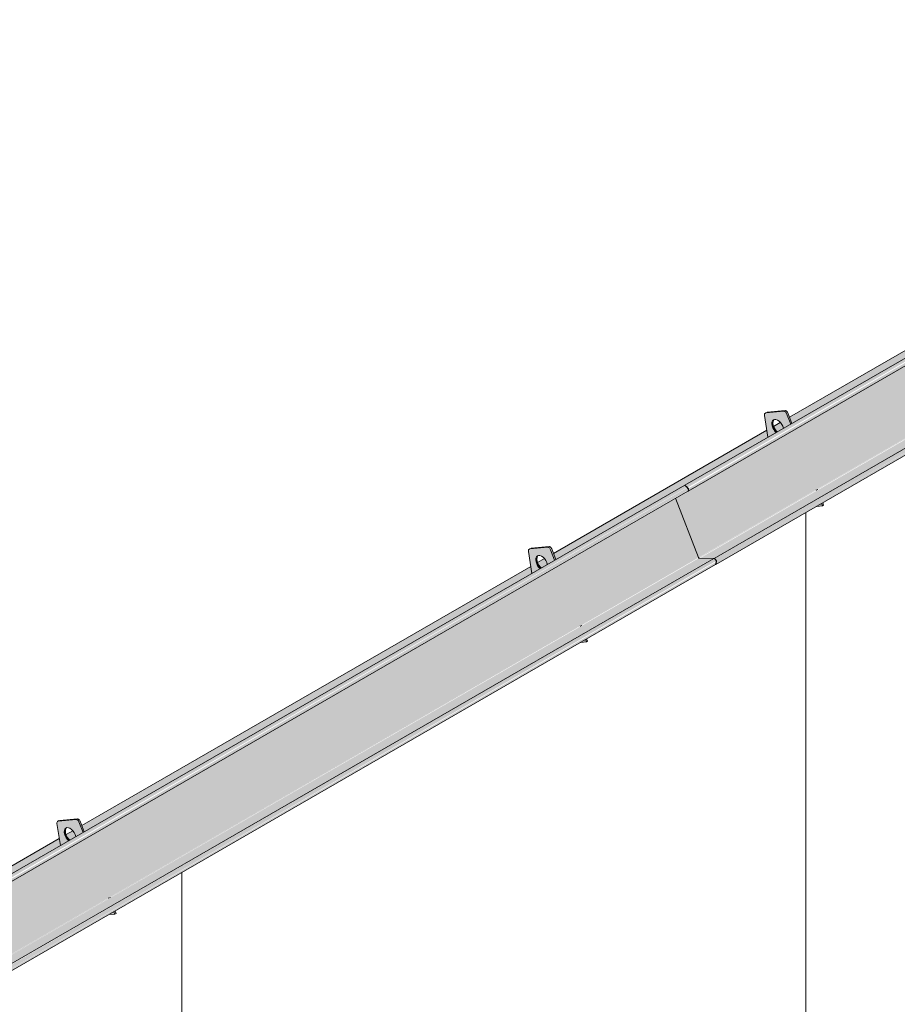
# Model space of a CAD drawing. Header units: centimetres. Extents: x 63249 to 70946, y -123 to 53714.
# Tile 26 of 58: x 69763 to 69921, y 53381 to 53558. Entities that reach past the tile are written whole.
import ezdxf

# ---------------------------------------------------------------- set-up
doc = ezdxf.new("R2010")
doc.units = ezdxf.units.CM
for name, color, linetype, lineweight in [('A-GENM', 7, 'Continuous', 5), ('A-ROOF-OTLN', 7, 'Continuous', 5), ('A-ROOF-PATT', 7, 'Continuous', 5)]:
    doc.layers.add(name, color=color, linetype=linetype, lineweight=lineweight)

# ---------------------------------------------------------------- blocks, each defined once
blk = doc.blocks.new('Construction_Roof-Accessories_Lindab_KOTEGL - Construction_Roof-Accessories_Lindab_KOTEGL-V26-_3D_ Kopia 1 Kopia 1')
at = {"layer": 'A-GENM', "true_color": 0x383e42}
h = blk.add_hatch(color=250, dxfattribs=at)
h.paths.add_polyline_path([(-1711.79, 53445.83), (-1710.77, 53445.92), (-1711.02, 53446.27), (-1711.63, 53445.92)])
h.paths.add_polyline_path([(-1720.57, 53458.26), (-1719.14, 53459.16), (-1719.6, 53459.77), (-1719.84, 53460.48), (-1719.83, 53461.04), (-1719.59, 53461.4), (-1719.12, 53461.47), (-1718.57, 53461.17), (-1718.03, 53460.49), (-1717.68, 53459.93), (-1716.5, 53460.68), (-1717.21, 53462.52), (-1717.75, 53462.95), (-1720.93, 53462.66), (-1721.16, 53462.1), (-1720.58, 53458.33)])
h = blk.add_hatch(color=250, dxfattribs=at)
h.paths.add_polyline_path([(-1710.77, 53445.92), (-1710.56, 53446.05), (-1710.72, 53446.45), (-1710.93, 53446.33)])
h.paths.add_polyline_path([(-1716.48, 53460.63), (-1716.29, 53460.8), (-1717, 53462.65), (-1717.18, 53462.44), (-1716.5, 53460.68)])
blk.add_hatch(color=250, dxfattribs=at).paths.add_polyline_path([(-1719.1, 53459.11), (-1718.93, 53459.28), (-1719.39, 53459.9), (-1719.63, 53460.61), (-1719.75, 53461.05), (-1719.84, 53460.99), (-1719.83, 53460.34), (-1719.47, 53459.55), (-1719.14, 53459.16)])
at = {"layer": 'A-GENM', "color": 250, "true_color": 0x2a2a2a}
for p, q in [((-1721.17, 53462.2), (-1720.57, 53458.26)), ((-1720.83, 53462.75), (-1721.04, 53462.63)), ((-1717.7, 53462.95), (-1720.93, 53462.66)), ((-1720.72, 53462.79), (-1717.48, 53463.07)), ((-1716.48, 53460.63), (-1717.21, 53462.52)), ((-1717, 53462.65), (-1716.27, 53460.75)), ((-1711.85, 53448.7), (-1711.9, 53448.83)), ((-1711.69, 53448.95), (-1711.64, 53448.82)), ((-1710.77, 53445.92), (-1710.93, 53446.33)), ((-1710.72, 53446.45), (-1710.56, 53446.05)), ((-1711.79, 53445.83), (-1710.77, 53445.92)), ((-1710.77, 53445.92), (-1710.56, 53446.05))]:
    blk.add_line(p, q, dxfattribs=at)
for points in [[(-1720.93, 53462.66, 0), (-1721.03, 53462.63, 0), (-1721.11, 53462.57, 0), (-1721.16, 53462.47, 0), (-1721.18, 53462.34, 0), (-1721.17, 53462.2, 0)], [(-1717.21, 53462.52, 0), (-1717.27, 53462.64, 0), (-1717.34, 53462.75, 0), (-1717.43, 53462.84, 0), (-1717.52, 53462.9, 0), (-1717.61, 53462.94, 0), (-1717.7, 53462.95, 0)], [(-1717.48, 53463.07, 0), (-1717.4, 53463.07, 0), (-1717.31, 53463.03, 0), (-1717.22, 53462.96, 0), (-1717.13, 53462.87, 0), (-1717.06, 53462.76, 0), (-1717, 53462.65, 0)], [(-1719.1, 53459.11, 0), (-1719.31, 53459.32, 0), (-1719.54, 53459.64, 0), (-1719.71, 53459.99, 0), (-1719.83, 53460.34, 0), (-1719.87, 53460.69, 0), (-1719.84, 53460.99, 0), (-1719.75, 53461.23, 0), (-1719.59, 53461.4, 0), (-1719.37, 53461.48, 0)], [(-1719.54, 53461.35, 0), (-1719.63, 53461.11, 0), (-1719.66, 53460.81, 0), (-1719.61, 53460.47, 0), (-1719.5, 53460.11, 0), (-1719.32, 53459.76, 0), (-1719.1, 53459.45, 0), (-1718.89, 53459.23, 0)], [(-1719.37, 53461.48, 0), (-1719.12, 53461.47, 0), (-1718.85, 53461.36, 0), (-1718.57, 53461.17, 0), (-1718.31, 53460.91, 0), (-1718.09, 53460.59, 0), (-1717.91, 53460.24, 0), (-1717.8, 53459.89, 0)]]:
    blk.add_polyline3d(points, dxfattribs=at)
blk = doc.blocks.new('Construction_Roof-Accessories_Lindab_KOTEGL - Construction_Roof-Accessories_Lindab_KOTEGL-V27-_3D_ Kopia 1 Kopia 1')
at = {"layer": 'A-GENM', "true_color": 0x383e42}
h = blk.add_hatch(color=250, dxfattribs=at)
h.paths.add_polyline_path([(-1796.64, 53396.84), (-1795.62, 53396.93), (-1795.88, 53397.28), (-1796.49, 53396.93)])
h.paths.add_polyline_path([(-1805.42, 53409.27), (-1804.01, 53410.18), (-1804.46, 53410.78), (-1804.69, 53411.44), (-1804.68, 53412.05), (-1804.44, 53412.41), (-1803.97, 53412.48), (-1803.43, 53412.18), (-1802.89, 53411.5), (-1802.53, 53410.94), (-1801.36, 53411.71), (-1802.07, 53413.53), (-1802.6, 53413.96), (-1805.79, 53413.67), (-1806.03, 53413.21), (-1805.43, 53409.35)])
h = blk.add_hatch(color=250, dxfattribs=at)
h.paths.add_polyline_path([(-1795.62, 53396.93), (-1795.41, 53397.06), (-1795.57, 53397.46), (-1795.78, 53397.34)])
h.paths.add_polyline_path([(-1801.33, 53411.64), (-1801.14, 53411.83), (-1801.85, 53413.66), (-1802.07, 53413.53), (-1801.36, 53411.71)])
blk.add_hatch(color=250, dxfattribs=at).paths.add_polyline_path([(-1803.95, 53410.12), (-1803.8, 53410.3), (-1804.24, 53410.91), (-1804.47, 53411.48), (-1804.6, 53412.06), (-1804.7, 53412), (-1804.66, 53411.3), (-1804.34, 53410.58), (-1804.01, 53410.18)])
at = {"layer": 'A-GENM', "color": 250, "true_color": 0x2a2a2a}
for p, q in [((-1806.03, 53413.21), (-1805.42, 53409.27)), ((-1805.68, 53413.76), (-1805.89, 53413.64)), ((-1802.55, 53413.96), (-1805.79, 53413.67)), ((-1805.58, 53413.8), (-1802.34, 53414.08)), ((-1801.33, 53411.64), (-1802.07, 53413.53)), ((-1801.85, 53413.66), (-1801.12, 53411.76)), ((-1796.7, 53399.71), (-1796.75, 53399.84)), ((-1796.54, 53399.96), (-1796.49, 53399.83)), ((-1796.64, 53396.84), (-1795.62, 53396.93)), ((-1795.62, 53396.93), (-1795.78, 53397.34)), ((-1795.62, 53396.93), (-1795.41, 53397.06)), ((-1795.57, 53397.46), (-1795.41, 53397.06))]:
    blk.add_line(p, q, dxfattribs=at)
for points in [[(-1805.79, 53413.67, 0), (-1805.89, 53413.64, 0), (-1805.96, 53413.58, 0), (-1806.01, 53413.48, 0), (-1806.03, 53413.35, 0), (-1806.03, 53413.21, 0)], [(-1802.07, 53413.53, 0), (-1802.12, 53413.65, 0), (-1802.2, 53413.76, 0), (-1802.28, 53413.85, 0), (-1802.37, 53413.91, 0), (-1802.46, 53413.95, 0), (-1802.55, 53413.96, 0)], [(-1802.34, 53414.08, 0), (-1802.25, 53414.08, 0), (-1802.16, 53414.04, 0), (-1802.07, 53413.97, 0), (-1801.98, 53413.88, 0), (-1801.91, 53413.77, 0), (-1801.85, 53413.66, 0)], [(-1803.96, 53410.12, 0), (-1804.16, 53410.33, 0), (-1804.39, 53410.65, 0), (-1804.56, 53411, 0), (-1804.68, 53411.35, 0), (-1804.72, 53411.7, 0), (-1804.7, 53412, 0), (-1804.6, 53412.24, 0), (-1804.44, 53412.41, 0), (-1804.23, 53412.49, 0)], [(-1804.39, 53412.37, 0), (-1804.49, 53412.12, 0), (-1804.51, 53411.82, 0), (-1804.47, 53411.48, 0), (-1804.35, 53411.12, 0), (-1804.18, 53410.77, 0), (-1803.95, 53410.46, 0), (-1803.74, 53410.24, 0)], [(-1804.23, 53412.49, 0), (-1803.97, 53412.48, 0), (-1803.7, 53412.37, 0), (-1803.43, 53412.18, 0), (-1803.17, 53411.92, 0), (-1802.94, 53411.6, 0), (-1802.76, 53411.26, 0), (-1802.65, 53410.9, 0)]]:
    blk.add_polyline3d(points, dxfattribs=at)
blk = doc.blocks.new('Construction_Roof-Accessories_Lindab_SNO_KOTEGL - Construction_Roof-Accessories_Lindab_SNO-V28-_3D_ Kopia 1 Kopia 1')
at = {"layer": 'A-GENM', "true_color": 0x383e42}
for points in [[(-1819.86, 53400.24), (-1692.66, 53473.75), (-1693.07, 53474.14), (-1820.31, 53400.66), (-1819.87, 53400.24)], [(-1819.67, 53399.64), (-1692.41, 53473.27), (-1692.57, 53473.66), (-1692.61, 53473.71), (-1819.73, 53400.08), (-1819.64, 53399.78), (-1819.67, 53399.64)], [(-1817.86, 53387.65), (-1690.62, 53461.11), (-1694.76, 53471.76), (-1821.99, 53398.28), (-1817.87, 53387.68)], [(-1817.78, 53387.54), (-1690.61, 53461.08), (-1690.71, 53461.06), (-1817.85, 53387.62), (-1817.78, 53387.54)], [(-1815.11, 53387.47), (-1688.02, 53460.95), (-1690.62, 53460.95), (-1817.75, 53387.53)], [(-1814.65, 53386.87), (-1687.43, 53460.49), (-1687.65, 53460.86), (-1687.86, 53460.93), (-1814.95, 53387.43), (-1814.73, 53387.2), (-1814.65, 53386.92)], [(-1814.75, 53386.39), (-1687.53, 53459.84), (-1687.48, 53460.29), (-1814.66, 53386.82), (-1814.73, 53386.48)]]:
    blk.add_hatch(color=250, dxfattribs=at).paths.add_polyline_path(points)
at = {"layer": 'A-GENM', "color": 250, "true_color": 0x2a2a2a}
for p, q in [((-1820.35, 53400.65), (-1693.07, 53474.14)), ((-1819.77, 53399.58), (-1692.49, 53473.07)), ((-1693.07, 53474.14), (-1692.61, 53473.71)), ((-1694.76, 53471.78), (-1690.62, 53461.11)), ((-1815.11, 53387.47), (-1687.84, 53460.95)), ((-1690.52, 53461.01), (-1687.84, 53460.95)), ((-1814.75, 53386.39), (-1687.53, 53459.84)), ((-1687.42, 53460.32), (-1687.53, 53459.84))]:
    blk.add_line(p, q, dxfattribs=at)
for points in [[(-1692.61, 53473.71, 0), (-1692.55, 53473.63, 0), (-1692.49, 53473.55, 0), (-1692.45, 53473.45, 0), (-1692.42, 53473.36, 0), (-1692.41, 53473.27, 0), (-1692.41, 53473.19, 0), (-1692.44, 53473.12, 0), (-1692.48, 53473.08, 0), (-1692.49, 53473.07, 0)], [(-1690.62, 53461.11, 0), (-1690.61, 53461.08, 0), (-1690.59, 53461.06, 0), (-1690.58, 53461.04, 0), (-1690.56, 53461.02, 0), (-1690.54, 53461.01, 0), (-1690.52, 53461.01, 0)], [(-1687.84, 53460.95, 0), (-1687.77, 53460.93, 0), (-1687.7, 53460.9, 0), (-1687.62, 53460.84, 0), (-1687.56, 53460.77, 0), (-1687.5, 53460.68, 0), (-1687.46, 53460.59, 0), (-1687.43, 53460.49, 0), (-1687.42, 53460.4, 0), (-1687.42, 53460.32, 0)]]:
    blk.add_polyline3d(points, dxfattribs=at)
blk = doc.blocks.new('Construction_Roof-Accessories_Lindab_KOTEGL - Construction_Roof-Accessories_Lindab_KOTEGL-V29-_3D_ Kopia 1 Kopia 1')
at = {"layer": 'A-GENM', "true_color": 0x383e42}
h = blk.add_hatch(color=250, dxfattribs=at)
h.paths.add_polyline_path([(-1669.32, 53470.33), (-1668.3, 53470.42), (-1668.55, 53470.77), (-1669.16, 53470.42)])
h.paths.add_polyline_path([(-1678.1, 53482.76), (-1676.68, 53483.66), (-1677.14, 53484.29), (-1677.36, 53484.92), (-1677.35, 53485.54), (-1677.11, 53485.9), (-1676.65, 53485.97), (-1676.1, 53485.67), (-1675.57, 53485), (-1675.21, 53484.43), (-1674.03, 53485.19), (-1674.74, 53487.02), (-1675.28, 53487.45), (-1678.46, 53487.16), (-1678.7, 53486.69), (-1678.1, 53482.77)])
h = blk.add_hatch(color=250, dxfattribs=at)
h.paths.add_polyline_path([(-1668.3, 53470.42), (-1668.09, 53470.54), (-1668.24, 53470.95), (-1668.46, 53470.83)])
h.paths.add_polyline_path([(-1674, 53485.13), (-1673.82, 53485.31), (-1674.53, 53487.14), (-1674.74, 53487.02), (-1674.01, 53485.13)])
blk.add_hatch(color=250, dxfattribs=at).paths.add_polyline_path([(-1676.63, 53483.61), (-1676.47, 53483.79), (-1676.93, 53484.41), (-1677.16, 53485.11), (-1677.27, 53485.54), (-1677.37, 53485.49), (-1677.35, 53484.84), (-1676.96, 53483.99), (-1676.63, 53483.62)])
at = {"layer": 'A-GENM', "color": 250, "true_color": 0x2a2a2a}
for p, q in [((-1678.35, 53487.25), (-1678.56, 53487.13)), ((-1675.22, 53487.45), (-1678.46, 53487.16)), ((-1678.25, 53487.28), (-1675.01, 53487.57)), ((-1674, 53485.13), (-1674.74, 53487.02)), ((-1674.53, 53487.14), (-1673.79, 53485.25)), ((-1678.7, 53486.69), (-1678.1, 53482.76)), ((-1669.37, 53473.17), (-1669.43, 53473.32)), ((-1669.21, 53473.45), (-1669.16, 53473.32)), ((-1669.32, 53470.33), (-1668.3, 53470.42)), ((-1668.3, 53470.42), (-1668.46, 53470.83)), ((-1668.3, 53470.42), (-1668.09, 53470.54)), ((-1668.24, 53470.95), (-1668.09, 53470.54))]:
    blk.add_line(p, q, dxfattribs=at)
for points in [[(-1678.46, 53487.16, 0), (-1678.56, 53487.13, 0), (-1678.64, 53487.07, 0), (-1678.69, 53486.97, 0), (-1678.71, 53486.84, 0), (-1678.7, 53486.69, 0)], [(-1674.74, 53487.02, 0), (-1674.8, 53487.14, 0), (-1674.87, 53487.25, 0), (-1674.95, 53487.34, 0), (-1675.05, 53487.4, 0), (-1675.14, 53487.44, 0), (-1675.22, 53487.45, 0)], [(-1675.01, 53487.57, 0), (-1674.93, 53487.56, 0), (-1674.83, 53487.53, 0), (-1674.74, 53487.46, 0), (-1674.66, 53487.37, 0), (-1674.58, 53487.26, 0), (-1674.53, 53487.14, 0)], [(-1676.63, 53483.61, 0), (-1676.84, 53483.82, 0), (-1677.06, 53484.14, 0), (-1677.24, 53484.49, 0), (-1677.35, 53484.84, 0), (-1677.4, 53485.19, 0), (-1677.37, 53485.49, 0), (-1677.27, 53485.73, 0), (-1677.11, 53485.9, 0), (-1676.9, 53485.98, 0)], [(-1677.06, 53485.85, 0), (-1677.16, 53485.61, 0), (-1677.19, 53485.31, 0), (-1677.14, 53484.97, 0), (-1677.03, 53484.61, 0), (-1676.85, 53484.26, 0), (-1676.63, 53483.94, 0), (-1676.42, 53483.73, 0)], [(-1676.9, 53485.98, 0), (-1676.65, 53485.97, 0), (-1676.38, 53485.86, 0), (-1676.1, 53485.67, 0), (-1675.84, 53485.41, 0), (-1675.61, 53485.09, 0), (-1675.44, 53484.74, 0), (-1675.32, 53484.39, 0)]]:
    blk.add_polyline3d(points, dxfattribs=at)
blk = doc.blocks.new('Construction_Roof-Accessories_Lindab_SNO_KOTEGL - Construction_Roof-Accessories_Lindab_SNO-V30-_3D_ Kopia 1 Kopia 1')
at = {"layer": 'A-GENM', "true_color": 0x383e42}
for points in [[(-1692.57, 53473.71), (-1565.35, 53547.26), (-1565.75, 53547.63), (-1693.02, 53474.14), (-1692.57, 53473.71)], [(-1692.43, 53473.08), (-1565.08, 53546.76), (-1565.22, 53547.12), (-1565.29, 53547.2), (-1692.44, 53473.55), (-1692.37, 53473.18), (-1692.42, 53473.1)], [(-1690.58, 53461.11), (-1563.3, 53534.6), (-1567.43, 53545.25), (-1692.37, 53473.22), (-1692.49, 53473.06), (-1692.61, 53473), (-1694.72, 53471.79), (-1690.62, 53461.23)], [(-1690.47, 53461.01), (-1563.29, 53534.57), (-1563.38, 53534.55), (-1690.56, 53461.08), (-1690.49, 53461.02)], [(-1687.79, 53460.95), (-1560.51, 53534.44), (-1563.3, 53534.44), (-1690.29, 53461.01), (-1687.84, 53460.95)], [(-1687.38, 53460.33), (-1560.1, 53533.98), (-1560.3, 53534.33), (-1560.54, 53534.42), (-1687.65, 53460.9), (-1687.41, 53460.59), (-1687.37, 53460.35)], [(-1687.48, 53459.85), (-1560.2, 53533.33), (-1560.1, 53533.81), (-1687.38, 53460.33), (-1687.47, 53459.87)], [(-1692.41, 53473.24), (-1692.37, 53473.36), (-1692.58, 53473.72), (-1692.44, 53473.45), (-1692.41, 53473.27)], [(-1687.79, 53460.94), (-1687.87, 53460.95), (-1687.79, 53460.94)]]:
    blk.add_hatch(color=250, dxfattribs=at).paths.add_polyline_path(points)
at = {"layer": 'A-GENM', "color": 250, "true_color": 0x2a2a2a}
for p, q in [((-1693.03, 53474.14), (-1565.75, 53547.63)), ((-1565.75, 53547.63), (-1565.29, 53547.2)), ((-1692.45, 53473.07), (-1565.17, 53546.56)), ((-1567.44, 53545.27), (-1563.3, 53534.6)), ((-1687.79, 53460.95), (-1560.51, 53534.44)), ((-1687.48, 53459.85), (-1560.2, 53533.33)), ((-1563.19, 53534.5), (-1560.51, 53534.44)), ((-1560.1, 53533.81), (-1560.2, 53533.33)), ((-1692.57, 53473.71), (-1693.03, 53474.14)), ((-1690.58, 53461.11), (-1694.72, 53471.8)), ((-1687.79, 53460.95), (-1690.47, 53461.01)), ((-1687.48, 53459.85), (-1687.38, 53460.33))]:
    blk.add_line(p, q, dxfattribs=at)
for points in [[(-1565.29, 53547.2, 0), (-1565.22, 53547.12, 0), (-1565.17, 53547.04, 0), (-1565.12, 53546.94, 0), (-1565.09, 53546.85, 0), (-1565.08, 53546.76, 0), (-1565.09, 53546.68, 0), (-1565.11, 53546.61, 0), (-1565.15, 53546.57, 0), (-1565.17, 53546.56, 0)], [(-1563.3, 53534.6, 0), (-1563.29, 53534.57, 0), (-1563.27, 53534.55, 0), (-1563.25, 53534.53, 0), (-1563.23, 53534.51, 0), (-1563.21, 53534.5, 0), (-1563.19, 53534.5, 0)], [(-1560.51, 53534.44, 0), (-1560.44, 53534.42, 0), (-1560.37, 53534.39, 0), (-1560.3, 53534.33, 0), (-1560.23, 53534.26, 0), (-1560.17, 53534.17, 0), (-1560.13, 53534.08, 0), (-1560.1, 53533.98, 0), (-1560.09, 53533.89, 0), (-1560.1, 53533.81, 0)], [(-1692.49, 53473.06, 0), (-1692.43, 53473.08, 0), (-1692.39, 53473.13, 0), (-1692.37, 53473.19, 0), (-1692.36, 53473.27, 0), (-1692.37, 53473.36, 0), (-1692.4, 53473.46, 0), (-1692.44, 53473.55, 0), (-1692.5, 53473.64, 0), (-1692.57, 53473.71, 0)], [(-1690.47, 53461.01, 0), (-1690.49, 53461.02, 0), (-1690.51, 53461.03, 0), (-1690.53, 53461.04, 0), (-1690.55, 53461.06, 0), (-1690.56, 53461.09, 0), (-1690.58, 53461.11, 0)], [(-1687.38, 53460.33, 0), (-1687.37, 53460.41, 0), (-1687.38, 53460.5, 0), (-1687.41, 53460.59, 0), (-1687.45, 53460.69, 0), (-1687.51, 53460.77, 0), (-1687.58, 53460.85, 0), (-1687.65, 53460.9, 0), (-1687.72, 53460.94, 0), (-1687.79, 53460.95, 0)]]:
    blk.add_polyline3d(points, dxfattribs=at)

msp = doc.modelspace()

# ---------------------------------------------------------------- hatches: boundary and pattern name
at = {"layer": 'A-ROOF-OTLN', "true_color": 0x383e42}
h = msp.add_hatch(color=250, dxfattribs=at)
h.paths.add_polyline_path([(69457.36, 53228.63), (69515.7, 53262.32), (69515.51, 53263.57), (69456.74, 53229.54), (69457.12, 53229.27), (69457.35, 53228.78)])
h.paths.add_polyline_path([(69517.38, 53263.28), (69518.47, 53263.96), (69518.14, 53264.69), (69517.9, 53264.95), (69516.76, 53264.18), (69517.05, 53263.66), (69517.29, 53263.37)])
h.paths.add_polyline_path([(69520, 53264.8), (69600.55, 53311.31), (69600.36, 53312.56), (69519.61, 53265.82), (69519.96, 53264.93)])
h.paths.add_polyline_path([(69602.23, 53312.27), (69603.33, 53312.92), (69603, 53313.68), (69602.75, 53313.94), (69601.62, 53313.16), (69601.9, 53312.65), (69602.15, 53312.36)])
h.paths.add_polyline_path([(69604.86, 53313.79), (69642.96, 53335.92), (69642.79, 53337.06), (69604.46, 53314.8), (69604.81, 53313.9)])
h.paths.add_polyline_path([(69644.66, 53336.77), (69645.72, 53337.51), (69645.36, 53338.27), (69645.18, 53338.44), (69644.04, 53337.67), (69644.33, 53337.15), (69644.58, 53336.85)])
h.paths.add_polyline_path([(69647.28, 53338.28), (69727.82, 53384.89), (69727.64, 53386.05), (69646.88, 53339.32), (69647.24, 53338.39)])
h.paths.add_polyline_path([(69729.51, 53385.76), (69730.58, 53386.49), (69730.22, 53387.25), (69730.03, 53387.43), (69728.89, 53386.66), (69729.18, 53386.14), (69729.44, 53385.83)])
h.paths.add_polyline_path([(69732.14, 53387.27), (69770.2, 53409.35), (69770.02, 53410.52), (69731.74, 53388.31), (69732.1, 53387.36)])
h.paths.add_polyline_path([(69771.89, 53410.24), (69772.97, 53410.95), (69772.62, 53411.72), (69772.45, 53411.92), (69771.28, 53411.12), (69771.81, 53410.33), (69771.84, 53410.3)])
h.paths.add_polyline_path([(69774.52, 53411.76), (69855.06, 53458.33), (69854.88, 53459.51), (69774.12, 53412.78), (69774.49, 53411.83)])
h.paths.add_polyline_path([(69856.75, 53459.23), (69857.83, 53459.93), (69857.48, 53460.69), (69857.3, 53460.91), (69856.14, 53460.11), (69856.66, 53459.32), (69856.7, 53459.28)])
h.paths.add_polyline_path([(69859.37, 53460.75), (69897.53, 53482.84), (69897.34, 53484.03), (69858.98, 53461.77), (69859.35, 53460.8)])
h.paths.add_polyline_path([(69899.22, 53483.74), (69900.3, 53484.44), (69899.94, 53485.2), (69899.74, 53485.41), (69898.6, 53484.64), (69898.89, 53484.12), (69899.17, 53483.79)])
h.paths.add_polyline_path([(69901.84, 53485.25), (69982.38, 53531.81), (69982.2, 53533.02), (69901.44, 53486.29), (69901.82, 53485.31)])
h.paths.add_polyline_path([(69984.07, 53532.73), (69985.15, 53533.41), (69984.81, 53534.18), (69984.59, 53534.4), (69983.45, 53533.63), (69983.74, 53533.11), (69984.03, 53532.76)])
h.paths.add_polyline_path([(69986.69, 53534.24), (70024.93, 53556.37), (70024.74, 53557.58), (69986.29, 53535.28), (69986.68, 53534.29)])
h.paths.add_polyline_path([(70026.62, 53557.29), (70027.7, 53557.97), (70027.36, 53558.74), (70027.14, 53558.96), (70026, 53558.2), (70026.29, 53557.67), (70026.58, 53557.32)])
h.paths.add_polyline_path([(70029.24, 53558.81), (70109.79, 53605.34), (70109.6, 53606.57), (70028.84, 53559.84), (70029.23, 53558.85)])
h.paths.add_polyline_path([(70111.47, 53606.28), (70112.56, 53606.94), (70112.22, 53607.71), (70111.99, 53607.95), (70110.85, 53607.19), (70111.14, 53606.66), (70111.45, 53606.3)])
h.paths.add_polyline_path([(70114.09, 53607.8), (70152.21, 53629.83), (70152.02, 53631.07), (70113.69, 53608.83), (70114.08, 53607.82)])
h.paths.add_polyline_path([(70153.89, 53630.78), (70154.99, 53631.43), (70154.65, 53632.2), (70154.41, 53632.45), (70153.28, 53631.68), (70153.57, 53631.16), (70153.88, 53630.79)])
h.paths.add_polyline_path([(70156.52, 53632.29), (70237.07, 53678.8), (70236.88, 53680.06), (70156.12, 53633.32), (70156.51, 53632.31)])
h.paths.add_polyline_path([(70238.75, 53679.77), (70239.84, 53680.42), (70239.51, 53681.18), (70239.27, 53681.44), (70238.13, 53680.67), (70238.42, 53680.15), (70238.74, 53679.77)])
h.paths.add_polyline_path([(70241.37, 53681.28), (70259.24, 53691.67), (70259.1, 53692.08), (70258.75, 53692.45), (70258.4, 53692.49), (70240.97, 53682.31), (70241.37, 53681.29)])
h = msp.add_hatch(color=250, dxfattribs=at)
h.paths.add_polyline_path([(69462.1, 53222.29), (69462.88, 53222.4), (69463.54, 53222.86), (69463.87, 53223.31), (69464.12, 53224.47), (69464.07, 53225.47), (69463.99, 53226.03), (69476.22, 53233.19), (69475.52, 53234.21), (69475.02, 53235.92), (69474.9, 53237.71), (69475.09, 53237.76), (69475.23, 53237.19), (69475.94, 53236.36), (69476.45, 53236.06), (69476.24, 53237.28), (69476.28, 53238.51), (69476.36, 53238.49), (69476.49, 53237.98), (69477.02, 53237.28), (69477.9, 53236.69), (69479.25, 53236.2), (69479.86, 53236.05), (69481.34, 53236.05), (69483.13, 53237.17), (69480.6, 53239.72), (69480.11, 53240.73), (69480.34, 53240.79), (69481.61, 53240.61), (69481.86, 53240.67), (69481.49, 53241.52), (69481.7, 53241.57), (69482.87, 53241.41), (69484.03, 53241.04), (69484.97, 53240.52), (69485.65, 53239.88), (69485.94, 53239.45), (69486.11, 53238.8), (69500.59, 53247.25), (69498.83, 53252.06), (69499.09, 53252.36), (69501.01, 53253.46), (69500.77, 53253.69), (69457.36, 53228.63), (69457.46, 53227.61), (69457.77, 53226.54), (69458.28, 53225.43), (69458.96, 53224.4), (69459.77, 53223.5), (69460.72, 53222.8), (69461.3, 53222.49), (69461.81, 53222.36)])
h.paths.add_polyline_path([(69882.82, 53473.9), (69882.85, 53473.92), (69882.61, 53474.14), (69882.61, 53474.1)])
h.paths.add_polyline_path([(69986.7, 53534.24), (70009.89, 53547.63), (70010.13, 53547.4), (70010.22, 53547.49), (70010.01, 53547.7), (69986.69, 53534.24)])
h.paths.add_polyline_path([(70009.79, 53541.16), (70009.82, 53541.26), (70009.77, 53541.23)])
at = {"layer": 'A-ROOF-PATT'}
h = msp.add_hatch(dxfattribs=at)
h.set_pattern_fill('FP_14', color=256, style=0, pattern_type=2)
h.set_pattern_definition([(90, (66200.01, 49839.73), (-112.25, -41.33), [])])
h.paths.add_polyline_path([(69471.37, 53225.86), (69764.81, 53252.06), (70559.62, 53710.95), (70266.11, 53684.7), (70265.88, 53684.57), (70267.12, 53681.54), (70270.02, 53681.37), (70270.22, 53680.99), (70270.18, 53680.7), (70270.02, 53680.31), (70246.92, 53666.98), (70247.08, 53666.57), (70246.87, 53666.45), (70245.85, 53666.36), (70162.07, 53617.99), (70162.23, 53617.58), (70162.02, 53617.46), (70161, 53617.37), (70119.64, 53593.49), (70119.8, 53593.09), (70119.59, 53592.97), (70118.57, 53592.88), (70034.79, 53544.5), (70034.95, 53544.1), (70034.74, 53543.98), (70033.72, 53543.89), (70015.56, 53533.41), (70015.63, 53534.15), (70015.39, 53534.46), (70015.27, 53534.39), (70015.51, 53534.08), (70015.53, 53533.79), (70015.34, 53533.27), (69992.24, 53519.94), (69992.4, 53519.53), (69992.19, 53519.41), (69991.17, 53519.32), (69907.39, 53470.95), (69907.55, 53470.54), (69907.34, 53470.42), (69906.27, 53470.3), (69888.18, 53459.95), (69888.21, 53460.63), (69887.94, 53460.93), (69888.09, 53460.75), (69888.22, 53460.4), (69888.08, 53459.82), (69864.92, 53446.45), (69865.08, 53446.05), (69864.86, 53445.92), (69863.85, 53445.83), (69780.07, 53397.46), (69780.22, 53397.06), (69780.01, 53396.93), (69778.99, 53396.84), (69737.69, 53372.97), (69737.84, 53372.56), (69737.63, 53372.44), (69736.61, 53372.35), (69652.83, 53323.98), (69652.99, 53323.58), (69652.78, 53323.45), (69651.76, 53323.36), (69610.41, 53299.49), (69610.56, 53299.08), (69610.35, 53298.96), (69609.33, 53298.87), (69525.55, 53250.5), (69525.71, 53250.09), (69525.5, 53249.97), (69524.48, 53249.88), (69506.32, 53239.39), (69506.39, 53240.14), (69506.15, 53240.45), (69506.04, 53240.39), (69503.31, 53240.56), (69503.14, 53240.66), (69502.02, 53243.55), (69475.76, 53228.39)])
h.paths.add_polyline_path([(70012.59, 53534.5), (70012.46, 53534.67), (70012.34, 53534.78), (70012.57, 53534.5)])

# ---------------------------------------------------------------- linework, layer by layer
at = {"layer": 'A-ROOF-OTLN'}
for p, q in [((69982.2, 53533.02), (69901.41, 53486.37)), ((69899.77, 53485.43), (69898.57, 53484.73)), ((69897.34, 53484.03), (69858.94, 53461.86)), ((69857.34, 53460.93), (69856.1, 53460.22)), ((69854.88, 53459.51), (69774.09, 53412.87)), ((69772.48, 53411.94), (69771.25, 53411.23)), ((69770.02, 53410.52), (69731.7, 53388.39))]:
    msp.add_line(p, q, dxfattribs=at)

# ---------------------------------------------------------------- block references
at = {"layer": 'A-GENM', "color": 250, "true_color": 0x2a2a2a}
for name in ['Construction_Roof-Accessories_Lindab_SNO_KOTEGL - Construction_Roof-Accessories_Lindab_SNO-V30-_3D_ Kopia 1 Kopia 1', 'Construction_Roof-Accessories_Lindab_KOTEGL - Construction_Roof-Accessories_Lindab_KOTEGL-V29-_3D_ Kopia 1 Kopia 1', 'Construction_Roof-Accessories_Lindab_SNO_KOTEGL - Construction_Roof-Accessories_Lindab_SNO-V28-_3D_ Kopia 1 Kopia 1', 'Construction_Roof-Accessories_Lindab_KOTEGL - Construction_Roof-Accessories_Lindab_KOTEGL-V26-_3D_ Kopia 1 Kopia 1', 'Construction_Roof-Accessories_Lindab_KOTEGL - Construction_Roof-Accessories_Lindab_KOTEGL-V27-_3D_ Kopia 1 Kopia 1']:
    msp.add_blockref(name, (71575.64, 0), dxfattribs=at)

doc.saveas('drawing.dxf')
